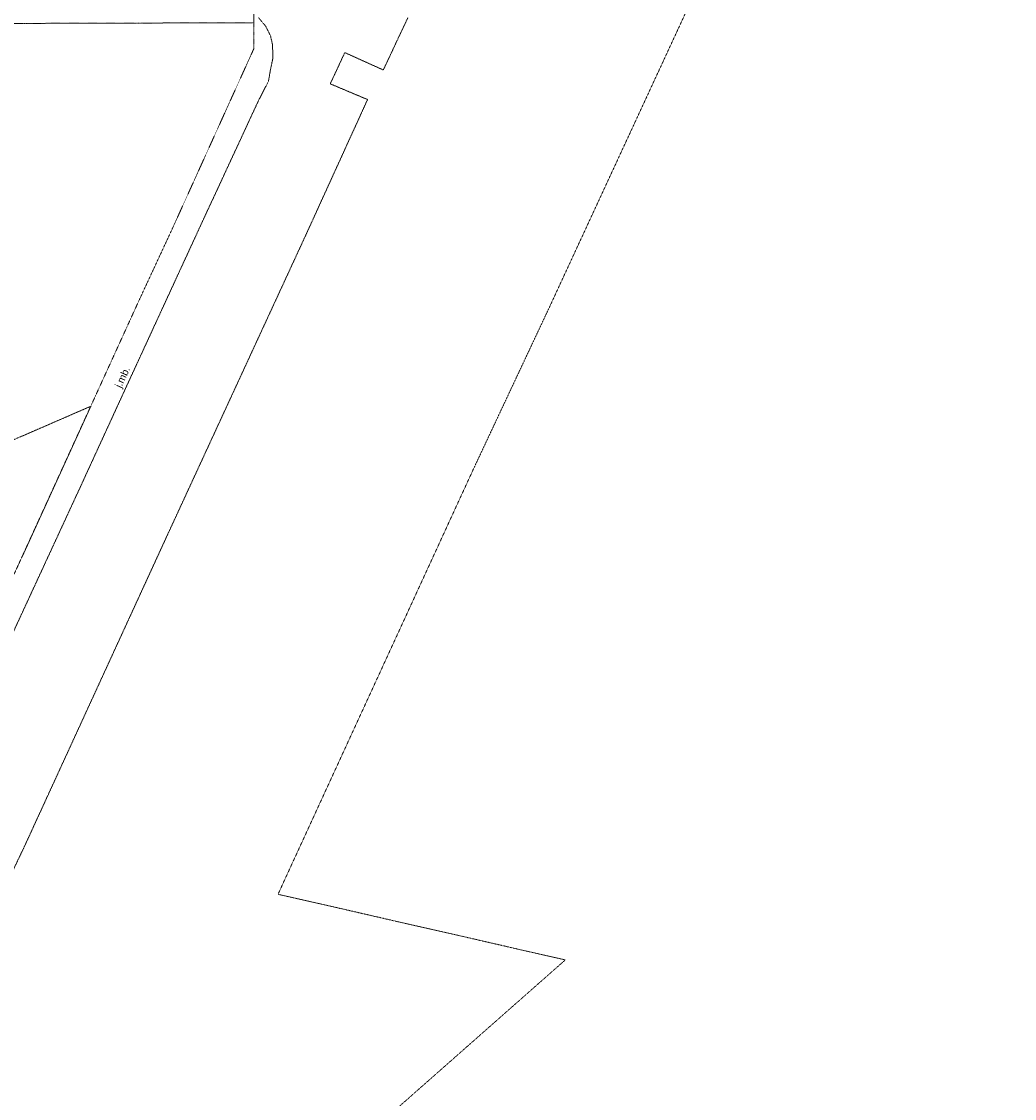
# Model space of a CAD drawing. Header units: millimetres. Extents: x 7098408 to 7789344, y 5351952 to 5979042.
# Tile 54 of 55: x 7686115 to 7789344, y 5729192 to 5841104. Entities that reach past the tile are written whole.
import ezdxf

# ---------------------------------------------------------------- set-up
doc = ezdxf.new("R2010")
doc.units = ezdxf.units.MM
doc.header["$MEASUREMENT"] = 0
doc.linetypes.add('4002', pattern=[2, 1, -1])
doc.linetypes.add('4003', pattern=[3, 2, -1])
for name, color, linetype, lineweight, true_color in [('Drogi_Nr_pióra__102', 7, 'Continuous', 5, 0xcccccc), ('Dzialki_Nr_pióra__102', 7, 'Continuous', 5, 0xcccccc), ('SYSTEM_Nr_pióra__102', 7, 'Continuous', 5, 0xcccccc), ('Uzytki_Nr_pióra__102', 7, 'Continuous', 5, 0xcccccc)]:
    doc.layers.add(name, color=color, linetype=linetype, lineweight=lineweight, true_color=true_color)
doc.styles.add('STYL_AUTOMATYCZNY_2', font='arial.ttf')

msp = doc.modelspace()

# ---------------------------------------------------------------- linework, layer by layer
at = {"layer": 'Drogi_Nr_pióra__102', "color": 254, "linetype": '4003', "lineweight": 5, "true_color": 0xcccccc}
for p, q in [((7711481.4, 5840640.42), (7710764.81, 5841492.12)), ((7726282.53, 5841511.14), (7723723.43, 5836070.67)), ((7712003.82, 5839595.56), (7711481.4, 5840640.42)), ((7712216, 5838665.8), (7712003.82, 5839595.56)), ((7712237.02, 5837272.66), (7712216, 5838665.8)), ((7719722.15, 5837875.15), (7718209.91, 5834630.49)), ((7723723.43, 5836070.67), (7719722.15, 5837875.15)), ((7711965.79, 5835936.56), (7712237.02, 5837272.66)), ((7711791.65, 5834910.72), (7711965.79, 5835936.56)), ((7710746.79, 5832879.06), (7711791.65, 5834910.72)), ((7718209.91, 5834630.49), (7722088.09, 5832997.15)), ((7704748.87, 5819949.45), (7710746.79, 5832879.06)), ((7722088.09, 5832997.15), (7715772.91, 5819141.79)), ((7696757.32, 5802605.23), (7704748.87, 5819949.45)), ((7715772.91, 5819141.79), (7701312.06, 5787817.11)), ((7692171.56, 5792617.04), (7696757.32, 5802605.23)), ((7684878.58, 5776841.11), (7692171.56, 5792617.04)), ((7701312.06, 5787817.11), (7686387.82, 5755321.46)), ((7686387.82, 5755321.46), (7675340.76, 5732170.48))]:
    msp.add_line(p, q, dxfattribs=at)
at = {"layer": 'Dzialki_Nr_pióra__102', "color": 254, "linetype": 'Continuous', "lineweight": 5, "true_color": 0xcccccc}
for p, q in [((7697999.34, 5840937.67), (7686599.99, 5840909.64)), ((7710009.19, 5840977.7), (7698499.75, 5840939.67)), ((7693201.41, 5800888.82), (7686163.63, 5785470.18)), ((7686348.79, 5798102.54), (7693076.3, 5801016.93))]:
    msp.add_line(p, q, dxfattribs=at)
at = {"layer": 'SYSTEM_Nr_pióra__102', "color": 254, "linetype": 'Continuous', "lineweight": 5, "true_color": 0xcccccc}
for p, q in [((7686349.79, 5840908.64), (7686399.83, 5840908.64)), ((7686349.79, 5840908.64), (7686399.83, 5840908.64)), ((7698249.55, 5840938.67), (7698299.59, 5840938.67)), ((7698249.55, 5840938.67), (7698299.59, 5840938.67)), ((7710259.39, 5840978.7), (7710309.43, 5840978.7)), ((7710259.39, 5840978.7), (7710309.43, 5840978.7)), ((7693305.49, 5801116.01), (7693355.53, 5801116.01)), ((7693305.49, 5801116.01), (7693355.53, 5801116.01)), ((7686119.6, 5798003.46), (7686169.64, 5798003.46)), ((7686119.6, 5798003.46), (7686169.64, 5798003.46))]:
    msp.add_line(p, q, dxfattribs=at)
at = {"layer": 'Uzytki_Nr_pióra__102', "color": 254, "linetype": '4002', "lineweight": 5, "true_color": 0xcccccc, "flags": 128}
for points in [[(7667314.18, 5677154.36), (7657516.14, 5667976.84), (7605963.87, 5622749.75), (7449825.84, 5487318.7), (7446603.19, 5491532.15), (7444041.09, 5494534.61), (7443520.67, 5495575.47), (7434253.07, 5507715.42), (7433632.56, 5508536.1), (7432591.71, 5509907.22), (7421042.23, 5525119.69), (7373813.51, 5587310.69), (7363274.87, 5601142.03), (7361663.54, 5603253.76), (7316316.36, 5662642.46), (7314885.19, 5664463.96), (7312873.54, 5667206.2), (7281978.2, 5707729.43), (7279596.25, 5710711.88), (7252474.01, 5746641.34), (7191383.91, 5826676.97), (7131885.13, 5904801.03), (7121446.57, 5920523.93), (7110357.47, 5941721.31), (7103121.54, 5961237.31), (7119164.69, 5960907.04), (7118964.53, 5946865.53), (7121266.42, 5942471.92), (7130323.85, 5925147.72), (7140221.96, 5910315.55), (7199350.45, 5832731.94), (7279886.49, 5726905.16), (7282078.28, 5724012.79), (7314945.24, 5680657.23), (7316546.55, 5678655.59), (7362053.86, 5619316.94), (7363525.07, 5617375.34), (7381800.06, 5593345.64), (7383981.85, 5590473.28), (7406210.07, 5561199.28), (7405909.83, 5560989.11), (7421652.74, 5538700.83), (7422703.6, 5539491.48), (7432001.22, 5527251.44), (7436234.69, 5530964.49), (7438056.19, 5528382.37), (7449785.8, 5536659.16), (7450236.17, 5537329.71), (7455620.59, 5542163.67), (7456491.3, 5542574.01), (7459523.79, 5544805.84), (7491439.96, 5572988.95), (7491359.9, 5576051.46), (7494222.24, 5578403.39), (7493821.91, 5589002.08), (7504450.63, 5588952.04), (7512787.47, 5594476.57), (7516080.17, 5597368.94), (7518812.41, 5599770.91), (7538578.61, 5617095.11), (7540460.16, 5618706.44), (7542381.73, 5620357.79), (7554932.02, 5631116.61), (7556593.39, 5632547.78), (7569724.15, 5644017.19), (7570164.52, 5644397.5), (7576900.04, 5650282.33), (7581553.85, 5654345.66), (7593213.42, 5664654.11), (7603231.63, 5672950.92), (7623147.96, 5690655.43), (7626030.33, 5693157.49), (7636869.21, 5702575.21), (7641012.61, 5706808.68), (7649619.67, 5717057.08), (7650800.64, 5718458.23), (7655174.22, 5724463.16), (7659267.58, 5730418.04), (7661019.02, 5733210.33), (7663060.69, 5736463), (7666393.42, 5742457.91), (7669626.07, 5749193.43), (7672428.37, 5755438.56), (7683887.77, 5780519.12), (7686059.55, 5785243), (7698349.63, 5812165.07), (7701852.5, 5819711.26), (7710259.39, 5838266.47), (7710259.39, 5840978.7), (7710209.35, 5853549.01), (7715753.9, 5853488.96), (7718696.31, 5864938.35), (7720197.54, 5878029.08), (7720167.52, 5925628.11), (7721328.47, 5925327.87), (7724170.8, 5924687.34), (7727023.14, 5924036.81), (7732667.77, 5922355.43), (7735390, 5921174.46), (7734919.61, 5900117.19), (7734899.6, 5898415.8), (7734849.56, 5891239.91), (7734519.29, 5871003.32), (7740924.54, 5870953.28), (7756082.97, 5870614), (7757943.49, 5874557.23), (7758158.67, 5889318.34), (7768807.4, 5911986.93), (7789344.24, 5915339.67), (7757127.83, 5846273.04), (7740994.6, 5811414.46), (7733138.15, 5794690.74), (7712781.46, 5750414.44), (7742645.95, 5743588.84), (7696368, 5702775.37)], [(7649619.67, 5755548.65), (7649569.63, 5744829.86), (7633406.37, 5725554.05), (7633446.41, 5712453.31), (7629393.08, 5707299.08), (7636869.21, 5702575.21), (7626030.33, 5693157.49), (7623147.96, 5690655.43), (7603231.63, 5672950.92), (7593213.42, 5664654.11), (7581553.85, 5654345.66), (7580723.17, 5671209.49), (7579952.54, 5672350.42), (7577900.86, 5673631.47), (7577290.36, 5673731.56), (7574808.32, 5674141.89), (7570815.05, 5674131.88), (7547355.81, 5674091.85), (7547345.8, 5666265.43), (7548606.84, 5666205.38), (7548716.93, 5655906.94), (7548756.96, 5651763.54), (7556363.2, 5644187.33), (7569724.15, 5644017.19), (7556593.39, 5632547.78), (7554932.02, 5631116.61), (7542381.73, 5620357.79), (7540460.16, 5618706.44), (7538578.61, 5617095.11), (7518812.41, 5599770.91), (7516080.17, 5597368.94), (7512787.47, 5594476.57), (7504450.63, 5588952.04), (7493821.91, 5589002.08), (7494952.84, 5637952.22), (7495443.24, 5692086.61), (7495923.64, 5716906.96), (7498565.8, 5904380.69), (7498936.11, 5938118.35), (7500847.68, 5938868.97), (7500957.77, 5920243.7), (7503910.19, 5920273.72), (7511246.2, 5920353.79), (7511206.17, 5917521.46), (7503910.19, 5917561.5), (7503870.15, 5909835.16), (7511176.14, 5909795.13), (7511076.06, 5908694.23), (7499986.97, 5908644.18), (7499996.98, 5904891.11), (7500057.03, 5896374.12), (7508684.1, 5896254.02), (7508203.71, 5868661.4), (7508093.62, 5855720.79), (7518181.89, 5855630.71), (7520353.67, 5855590.68), (7520653.92, 5872314.39), (7521985.01, 5872354.43), (7522835.71, 5942982.34), (7524176.81, 5943142.47), (7523135.95, 5872384.45), (7522835.71, 5852638.26), (7534365.16, 5852678.29), (7545184.03, 5852728.33), (7556183.05, 5852768.37), (7557914.47, 5852718.33), (7574227.85, 5852808.4), (7580272.8, 5852838.42), (7592372.73, 5852908.48), (7601640.33, 5852958.52), (7603842.13, 5852958.52), (7615301.53, 5852998.55), (7626320.56, 5853038.59), (7629202.93, 5853108.65), (7639181.11, 5853148.68), (7651050.84, 5853198.72), (7662830.5, 5853248.76), (7674389.98, 5853288.79), (7686419.84, 5853338.83), (7698189.5, 5853378.87), (7710209.35, 5853549.01), (7710259.39, 5840978.7), (7674960.45, 5840878.62), (7674980.46, 5794880.9), (7679634.28, 5795191.15), (7686119.6, 5798003.46), (7693305.49, 5801116.01), (7686059.55, 5785243), (7683887.77, 5780519.12), (7672428.37, 5755438.56), (7661349.29, 5755498.6), (7649619.67, 5755548.65), (7624078.73, 5780298.94), (7616342.38, 5780509.11), (7616162.23, 5772982.94), (7623888.57, 5772762.76), (7624078.73, 5780298.94), (7649619.67, 5755548.65), (7555122.18, 5752346.02), (7555112.17, 5754287.61), (7555102.16, 5758731.26), (7555622.59, 5794260.39), (7555742.69, 5801346.2), (7544233.25, 5801336.19), (7542321.68, 5801396.24), (7533564.5, 5801396.24), (7519553.01, 5801396.24), (7507513.14, 5801396.24), (7503549.89, 5801396.24), (7500847.68, 5801396.24), (7500857.68, 5779378.19), (7500857.68, 5773573.43), (7500857.68, 5735842.49), (7506812.57, 5735842.49), (7518372.05, 5735852.5), (7532873.94, 5735852.5), (7538888.87, 5735852.5), (7541611.1, 5738614.76), (7543602.73, 5740656.43), (7555122.18, 5752346.02), (7649619.67, 5755548.65), (7623838.53, 5720219.68), (7601820.47, 5720760.12), (7601580.28, 5711992.93), (7601400.13, 5703896.29), (7579021.78, 5704336.65), (7579051.8, 5683169.29), (7581473.79, 5677004.24), (7585016.69, 5673161.09), (7600799.64, 5672890.87), (7601189.96, 5694758.8), (7612809.48, 5694398.5), (7623208.01, 5694208.35), (7623838.53, 5720219.68)]]:
    msp.add_lwpolyline(points, close=True, dxfattribs=at)

# ---------------------------------------------------------------- texts
at = {"layer": 'Drogi_Nr_pióra__102', "color": 254, "linetype": 'Continuous', "lineweight": 5, "true_color": 0xcccccc, "insert": (7696677.19, 5802865.46), "char_height": 750, "attachment_point": 7, "rotation": 65.2615629, "style": 'STYL_AUTOMATYCZNY_2'}
msp.add_mtext('\\A1;{\\pql;\\fArial|b0|i0|c238|p0;\\W1.000000;j.mb. }', dxfattribs=at)

doc.saveas('drawing.dxf')
